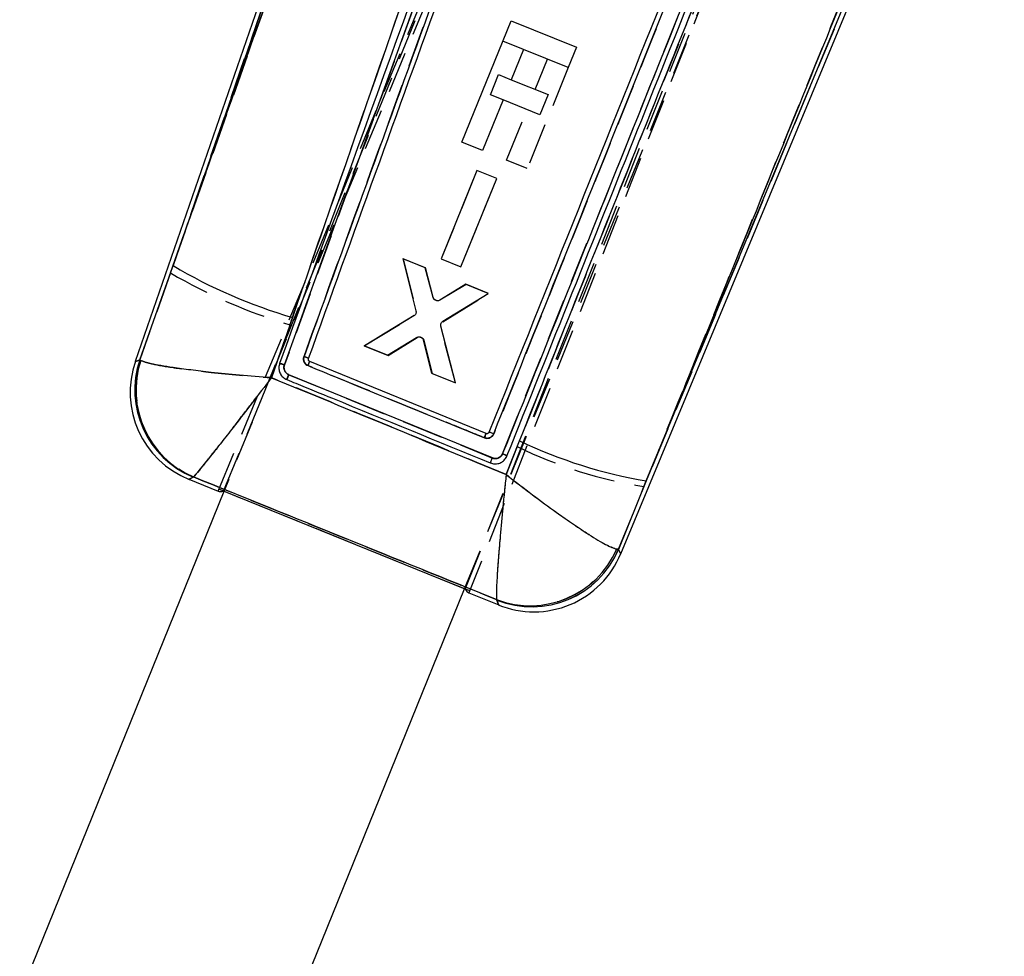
# Model space of a CAD drawing. Extents: x 74 to 804, y 24 to 525.
# Tile 3 of 22: x 364 to 424, y 145 to 202. Entities that reach past the tile are written whole.
import ezdxf

# ---------------------------------------------------------------- set-up
doc = ezdxf.new("R2010")
doc.units = 0
doc.header["$LTSCALE"] = 2
doc.linetypes.add('HIDDEN', pattern=[1.905, 1.27, -0.635])
doc.layers.get('0').update_dxf_attribs({"linetype": 'CONTINUOUS'})

msp = doc.modelspace()

# ---------------------------------------------------------------- linework, layer by layer
at = {"color": 7, "linetype": 'HIDDEN'}
for p, q in [((391.151458, 167.267732), (424.16279, 250.716731)), ((424.367003, 250.497177), (391.381189, 167.038247)), ((376.250207, 173.308089), (405.836984, 244.567484)), ((405.212723, 244.652122), (376.28676, 173.293278)), ((375.925533, 173.303336), (405.338086, 244.082138)), ((391.114823, 167.282581), (420.040786, 238.641426)), ((372.995548, 186.751455), (389.934771, 235.764101)), ((389.132678, 232.439995), (372.995548, 186.751455)), ((397.148974, 228.448004), (380.012318, 181.091502)), ((393.454611, 175.615549), (409.5653, 215.784639)), ((416.80067, 208.811641), (402.162537, 173.58622)), ((394.744418, 200.516179), (393.472753, 201.031655)), ((395.470008, 198.053822), (396.224879, 199.916065)), ((397.497706, 199.400082), (394.976921, 193.181455)), ((392.700389, 197.727308), (393.204935, 198.971987)), ((393.204935, 198.971987), (393.989928, 198.653787)), ((393.48539, 197.409093), (392.700389, 197.727308)), ((393.704094, 193.697408), (394.965462, 196.809128)), ((394.976921, 193.181455), (393.704094, 193.697408)), ((391.874731, 193.057254), (389.670469, 187.618315)), ((393.091552, 192.563876), (391.874731, 193.057254)), ((390.88738, 187.124908), (393.091552, 192.563876)), ((387.325019, 187.61827), (388.136268, 184.433669)), ((388.693258, 187.0635), (387.325019, 187.61827)), ((389.670469, 187.618315), (390.88738, 187.124908)), ((389.170192, 185.247093), (388.693258, 187.0635)), ((372.995548, 186.751455), (371.103801, 181.403175)), ((391.187206, 186.052293), (389.581725, 185.081527)), ((392.584123, 185.485899), (391.187206, 186.052293)), ((389.765374, 183.739975), (392.584123, 185.485899)), ((388.012029, 184.130102), (384.925209, 182.258546)), ((384.925209, 182.258546), (388.012029, 184.130102)), ((379.219383, 180.297345), (380.34904, 183.557123)), ((390.546821, 179.97925), (389.643632, 183.435366)), ((386.404976, 181.658581), (388.188682, 182.763487)), ((388.370275, 182.801709), (388.31269, 182.799429)), ((384.925209, 182.258546), (386.404976, 181.658581)), ((386.404976, 181.658581), (384.925209, 182.258546)), ((388.603747, 182.596043), (389.123298, 180.556416)), ((371.103801, 181.403175), (371.159337, 181.3647)), ((380.2827, 180.482596), (392.824829, 175.348654)), ((389.123298, 180.556416), (390.546821, 179.97925)), ((394.355133, 176.049814), (393.672809, 174.335182)), ((374.387868, 174.175024), (374.41013, 174.181655)), ((400.596388, 169.724822), (402.162537, 173.58622)), ((391.428508, 167.157985), (375.974938, 173.422232)), ((400.596388, 169.724822), (400.485992, 169.735529)), ((393.084913, 166.62471), (393.105246, 166.593611))]:
    msp.add_line(p, q, dxfattribs=at)
at = {"color": 7, "linetype": 'CONTINUOUS'}
for p, q in [((389.679283, 235.854909), (370.820686, 181.288674)), ((389.934771, 235.764101), (373.152345, 187.205136)), ((400.731608, 169.436246), (417.051509, 208.708689)), ((402.309328, 173.939452), (416.80067, 208.811641)), ((390.951969, 194.812998), (393.983729, 202.292204)), ((393.983729, 202.292204), (398.008682, 200.660646)), ((394.745588, 200.515702), (393.990718, 198.653474)), ((397.497714, 199.400112), (394.745588, 200.515702)), ((398.008682, 200.660646), (397.497714, 199.400112)), ((393.990718, 198.653474), (396.255784, 197.73531)), ((393.486164, 197.40878), (392.224796, 194.297045)), ((395.751238, 196.490616), (393.486164, 197.40878)), ((396.255784, 197.73531), (395.751238, 196.490616)), ((392.224796, 194.297045), (390.951969, 194.812998)), ((391.87517, 193.056941), (389.670029, 187.618375)), ((393.092081, 192.563787), (391.87517, 193.056941)), ((390.887022, 187.125176), (393.092081, 192.563787)), ((388.707966, 187.057286), (387.310944, 187.623426)), ((387.310944, 187.623426), (388.118401, 184.407592)), ((389.670029, 187.618375), (390.887022, 187.125176)), ((371.099889, 181.401581), (373.152345, 187.205136)), ((389.184348, 185.242608), (388.707966, 187.057286)), ((391.2021, 186.046526), (389.594994, 185.074881)), ((392.570428, 185.491994), (391.2021, 186.046526)), ((389.770709, 183.771133), (392.570428, 185.491994)), ((380.503274, 184.013978), (379.215948, 180.297911)), ((387.993686, 184.104189), (384.938911, 182.252467)), ((390.560895, 179.974079), (389.648504, 183.466747)), ((386.36253, 181.675523), (388.155632, 182.777688)), ((388.570137, 182.608873), (389.081024, 180.573821)), ((384.938911, 182.252467), (386.36253, 181.675523)), ((371.099889, 181.401581), (371.154778, 181.363463)), ((381.494805, 181.472063), (381.494641, 181.471601)), ((392.432928, 176.850229), (381.572187, 181.299016)), ((392.824523, 175.348759), (380.282439, 180.482626)), ((389.081024, 180.573821), (390.560895, 179.974079)), ((392.611742, 176.926792), (392.602794, 176.908612)), ((393.673561, 174.332187), (394.49843, 176.405445)), ((393.708743, 175.440967), (393.724762, 175.478026)), ((374.406107, 174.179673), (374.384098, 174.173117)), ((374.115393, 174.037099), (375.926815, 173.302814)), ((402.309328, 173.939452), (400.598183, 169.720992)), ((376.28676, 173.293278), (363.701377, 142.245784)), ((391.151458, 167.267732), (376.250207, 173.308089)), ((400.488019, 169.73146), (400.598183, 169.720992)), ((368.111253, 110.53396), (391.114823, 167.282581)), ((391.379908, 167.038769), (393.215612, 166.294649)), ((393.106714, 166.58964), (393.086411, 166.620597))]:
    msp.add_line(p, q, dxfattribs=at)
at = {"color": 7, "linetype": 'HIDDEN', "flags": 128}
for points in [[(371.103801, 181.403175), (370.852597, 181.301579), (370.820686, 181.288674)], [(374.115393, 174.037099), (374.146104, 174.052641), (374.387868, 174.175024)], [(400.731608, 169.436246), (400.716379, 169.468753), (400.596388, 169.724822)], [(393.105246, 166.593611), (393.203184, 166.328326), (393.215612, 166.294649)]]:
    msp.add_lwpolyline(points, dxfattribs=at)
at = {"color": 8, "linetype": 'CONTINUOUS', "flags": 128}
for points in [[(370.820686, 181.288674), (370.851293, 181.301042), (371.099889, 181.401581)], [(374.384098, 174.173117), (374.144852, 174.052), (374.115393, 174.037099)], [(400.598183, 169.720992), (400.716975, 169.467479), (400.731608, 169.436246)], [(393.215612, 166.294649), (393.203668, 166.327), (393.106714, 166.58964)]]:
    msp.add_lwpolyline(points, dxfattribs=at)
at = {"color": 7, "linetype": 'CONTINUOUS'}
for centre, radius, start, end in [((389.208726, 214.12937), 31.348393, 239.19008485, 253.87701341), ((376.604114, 179.542079), 5.809839, 161.33340432, 247.53536224), ((376.288824, 179.398831), 5.7855, 160.60121629, 248.23355622), ((376.68707, 179.539679), 5.825157, 161.75459458, 246.94770037), ((371.77512, 185.080259), 10.501444, 337.36277639, 338.89557562), ((407.193036, 203.011619), 29.47951, 244.49278779, 260.46416314), ((395.148523, 172.074932), 5.83113, 249.28997295, 336.30362977), ((395.249085, 171.991213), 5.810916, 248.36573625, 337.00305323), ((395.389042, 171.656383), 5.7855, 247.64308508, 337.69719266)]:
    msp.add_arc(centre, radius, start, end, dxfattribs=at)
at = {"color": 7, "linetype": 'HIDDEN'}
for centre, radius, start, end in [((389.867982, 215.531339), 33.361066, 239.61869968, 253.42137307), ((388.334134, 182.522924), 0.28112, 82.61394541, 121.15817581), ((376.608562, 179.544107), 5.810209, 161.33914464, 247.52962999), ((376.692445, 179.54167), 5.825695, 161.7641522, 246.9355047), ((374.837033, 183.852153), 7.202833, 337.00529374, 339.23946895), ((406.470404, 200.841393), 27.593517, 243.95593756, 261.01831035), ((395.146289, 172.079922), 5.83169, 249.29978581, 336.29615424), ((395.247208, 171.995707), 5.811251, 248.37138904, 336.99734141)]:
    msp.add_arc(centre, radius, start, end, dxfattribs=at)
at = {"color": 7, "linetype": 'CONTINUOUS'}
for centre, major_axis, start_param, end_param in [((403.270578, 239.103239), (27.346588, 65.799261), 3.141928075, 3.201772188), ((417.571126, 233.306381), (26.188385, 66.268749), 3.08141312, 3.141257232)]:
    msp.add_ellipse(centre, major_axis=major_axis, ratio=0.069924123, start_param=start_param, end_param=end_param, dxfattribs=at)
for points, knots in [([(373.152345, 187.205136), (374.748062, 191.724361), (380.155692, 207.039299), (385.564495, 222.352154), (389.377236, 233.146399)], [0, 0, 0, 0, 0.295086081, 1, 1, 1, 1]), ([(396.5436, 230.006993), (392.763851, 219.203697), (387.402069, 203.878624), (382.075051, 188.539809), (380.503274, 184.013978)], [0, 0, 0, 0, 0.7049425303, 1, 1, 1, 1]), ([(396.86685, 228.592858), (396.797982, 228.402555), (396.453635, 227.451031), (395.007504, 223.454574), (389.357706, 207.840325), (383.986053, 192.984664), (379.715621, 181.174502)], [0, 0, 0, 0, 0.012041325, 0.060207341, 0.252870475, 1, 1, 1, 1]), ([(380.012371, 181.091562), (382.871646, 188.994854), (388.590175, 204.801383), (394.310487, 220.605293), (397.170633, 228.507221)], [0, 0, 0, 0, 0.500001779, 1, 1, 1, 1]), ([(397.814304, 227.455482), (395.017185, 219.727643), (389.48459, 204.442271), (383.953735, 189.154764), (381.219119, 181.596175)], [0, 0, 0, 0, 0.505570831, 1, 1, 1, 1]), ([(381.494641, 181.471601), (384.24693, 189.083678), (389.718553, 204.216689), (395.193155, 219.347256), (397.91397, 226.866975)], [0, 0, 0, 0, 0.503011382, 1, 1, 1, 1]), ([(408.217348, 215.855554), (408.197415, 215.805853), (407.876306, 215.005203), (406.350605, 211.200732), (401.166935, 198.273862), (396.28745, 186.098484), (392.611742, 176.926792)], [0, 0, 0, 0, 0.003830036, 0.061700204, 0.293180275, 1, 1, 1, 1]), ([(392.906599, 176.836461), (395.504691, 183.315384), (400.731466, 196.349514), (405.960558, 209.385062), (408.590406, 215.940982)], [0, 0, 0, 0, 0.497073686, 1, 1, 1, 1]), ([(409.565486, 215.784505), (406.879679, 209.089124), (401.508143, 195.698554), (396.139186, 182.30996), (393.454745, 175.615758)], [0, 0, 0, 0, 0.500007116, 1, 1, 1, 1]), ([(393.724881, 175.478324), (396.407839, 182.17338), (401.773764, 195.563514), (407.143872, 208.955148), (409.828931, 215.650976)], [0, 0, 0, 0, 0.499999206, 1, 1, 1, 1]), ([(394.49843, 176.405445), (396.639164, 181.768641), (401.304052, 193.455621), (406.006224, 205.130293), (408.550553, 211.447418)], [0, 0, 0, 0, 0.45890348, 1, 1, 1, 1]), ([(416.534238, 208.920717), (413.965295, 202.605008), (409.222105, 190.943942), (404.482111, 179.284202), (402.309328, 173.939452)], [0, 0, 0, 0, 0.5416064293, 1, 1, 1, 1]), ([(389.30621, 185.078621), (389.281143, 185.098003), (389.231009, 185.136767), (389.197102, 185.199993), (389.186231, 185.236318), (389.184348, 185.242608)], [0, 0, 0, 0, 0.452605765, 0.905203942, 1, 1, 1, 1]), ([(389.594994, 185.074896), (389.565883, 185.061695), (389.507652, 185.035291), (389.410077, 185.035264), (389.343205, 185.056867), (389.311094, 185.075749), (389.30621, 185.078621)], [0, 0, 0, 0, 0.3150481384, 0.6301913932, 0.9437520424, 1, 1, 1, 1]), ([(388.118401, 184.407592), (388.122966, 184.3766), (388.132095, 184.314626), (388.105527, 184.223021), (388.05748, 184.149954), (388.012875, 184.117955), (387.993686, 184.104189)], [0, 0, 0, 0, 0.265875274, 0.531668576, 0.798520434, 1, 1, 1, 1]), ([(389.648504, 183.466747), (389.64364, 183.497608), (389.63391, 183.559327), (389.659487, 183.650956), (389.706846, 183.72463), (389.751392, 183.757067), (389.770709, 183.771133)], [0, 0, 0, 0, 0.265056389, 0.530100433, 0.796231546, 1, 1, 1, 1]), ([(388.155632, 182.777688), (388.184209, 182.7913), (388.241367, 182.818526), (388.337834, 182.820157), (388.414431, 182.797508), (388.453444, 182.771414), (388.46641, 182.762742)], [0, 0, 0, 0, 0.286459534, 0.572964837, 0.858075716, 1, 1, 1, 1]), ([(388.46641, 182.762742), (388.490249, 182.74147), (388.537906, 182.698945), (388.559397, 182.638888), (388.570137, 182.608873)], [0, 0, 0, 0, 0.500218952, 1, 1, 1, 1]), ([(381.219119, 181.596175), (381.211662, 181.571386), (381.18996, 181.499237), (381.191377, 181.371365), (381.241153, 181.229815), (381.334717, 181.10881), (381.423164, 181.061859), (381.467536, 181.038305)], [0, 0, 0, 0, 0.115648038, 0.336591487, 0.557284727, 0.777897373, 1, 1, 1, 1]), ([(381.494805, 181.472063), (381.491571, 181.476435), (381.485102, 181.48518), (381.422264, 181.515976), (381.330472, 181.554824), (381.256237, 181.582391), (381.219119, 181.596175)], [0, 0, 0, 0, 0.250003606, 0.500001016, 0.750000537, 1, 1, 1, 1]), ([(381.572187, 181.299016), (381.558428, 181.306347), (381.530907, 181.321012), (381.501761, 181.35873), (381.486256, 181.402876), (381.48592, 181.442253), (381.492469, 181.464291), (381.494641, 181.471601)], [0, 0, 0, 0, 0.222742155, 0.445522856, 0.668026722, 0.889891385, 1, 1, 1, 1]), ([(379.215948, 180.297911), (379.209774, 180.298358), (378.546759, 180.346347), (377.259571, 180.450146), (375.589094, 180.612964), (374.21822, 180.77091), (372.892355, 180.950528), (371.676901, 181.160732), (371.327295, 181.296478), (371.154778, 181.363463)], [0, 0, 0, 0, 0.001591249, 0.170879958, 0.331878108, 0.459851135, 0.587799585, 0.796594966, 1, 1, 1, 1]), ([(379.715517, 181.174248), (379.693725, 181.087856), (379.650166, 180.915174), (379.698669, 180.647061), (379.827015, 180.412023), (379.994408, 180.25797), (380.115179, 180.20058), (380.156234, 180.181071)], [0, 0, 0, 0, 0.22207776, 0.443893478, 0.665137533, 0.88616742, 1, 1, 1, 1]), ([(380.012453, 181.091815), (379.974539, 181.105105), (379.89871, 181.131684), (379.8012, 181.161045), (379.732329, 181.177724), (379.721064, 181.175395), (379.715517, 181.174248)], [0, 0, 0, 0, 0.25189687, 0.503801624, 0.755696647, 1, 1, 1, 1]), ([(380.282432, 180.482611), (380.250063, 180.498563), (380.169065, 180.538482), (380.0656, 180.644302), (379.99432, 180.792208), (379.974363, 180.949498), (380.000383, 181.046792), (380.012356, 181.091562)], [0, 0, 0, 0, 0.147103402, 0.368108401, 0.589467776, 0.811090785, 1, 1, 1, 1]), ([(381.467536, 181.03832), (381.6554, 180.961415), (382.594721, 180.57689), (386.216977, 179.09409), (389.651391, 177.688324), (392.334342, 176.590145)], [0, 0, 0, 0, 0.051863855, 0.259319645, 1, 1, 1, 1]), ([(379.215948, 180.297911), (379.212196, 180.293004), (378.809373, 179.766208), (378.028883, 178.750039), (377.021506, 177.447766), (376.19925, 176.39356), (375.409, 175.389866), (374.692938, 174.496809), (374.50088, 174.284459), (374.406107, 174.179673)], [0, 0, 0, 0, 0.0015919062, 0.1708814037, 0.3318800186, 0.4598522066, 0.5878005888, 0.7965954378, 1, 1, 1, 1]), ([(379.215948, 180.297911), (381.638169, 179.300155), (386.458611, 177.314528), (391.276574, 175.322995), (393.673561, 174.332187)], [0, 0, 0, 0, 0.502489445, 1, 1, 1, 1]), ([(380.281985, 180.482805), (380.274054, 180.463429), (380.258191, 180.424675), (380.234859, 180.367872), (380.213098, 180.315102), (380.193793, 180.268545), (380.177784, 180.230085), (380.165784, 180.201624), (380.158997, 180.18584), (380.157324, 180.182245), (380.156688, 180.180877)], [0, 0, 0, 0, 0.131334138, 0.262687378, 0.394032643, 0.525362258, 0.656717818, 0.788052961, 0.91939068, 1, 1, 1, 1]), ([(380.156688, 180.180877), (380.34456, 180.103993), (381.283928, 179.71957), (385.465053, 178.008087), (389.457635, 176.371922), (392.698876, 175.043657)], [0, 0, 0, 0, 0.044931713, 0.224660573, 1, 1, 1, 1]), ([(392.432928, 176.850244), (392.431778, 176.846316), (392.429478, 176.838461), (392.407345, 176.77927), (392.374786, 176.69416), (392.347824, 176.624817), (392.334342, 176.590145)], [0, 0, 0, 0, 0.249993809, 0.500001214, 0.749994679, 1, 1, 1, 1]), ([(392.334364, 176.590204), (392.382518, 176.576631), (392.478828, 176.549484), (392.630142, 176.572042), (392.764343, 176.63989), (392.85813, 176.735225), (392.89309, 176.808247), (392.906599, 176.836461)], [0, 0, 0, 0, 0.215726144, 0.431470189, 0.6474488, 0.863779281, 1, 1, 1, 1]), ([(392.602794, 176.908612), (392.597937, 176.901326), (392.584524, 176.881203), (392.552649, 176.856049), (392.508415, 176.840296), (392.466549, 176.83949), (392.442328, 176.847237), (392.432928, 176.850244)], [0, 0, 0, 0, 0.1348352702, 0.3723490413, 0.6101817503, 0.848713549, 1, 1, 1, 1]), ([(392.906599, 176.836461), (392.869184, 176.851085), (392.794355, 176.880334), (392.697726, 176.912556), (392.629164, 176.930755), (392.617486, 176.928098), (392.611742, 176.926792)], [0, 0, 0, 0, 0.2520163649, 0.5040230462, 0.7560365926, 1, 1, 1, 1]), ([(392.698876, 175.043672), (392.784213, 175.018462), (392.954871, 174.968046), (393.224327, 175.004923), (393.464348, 175.122608), (393.625183, 175.28283), (393.687548, 175.400856), (393.708743, 175.440967)], [0, 0, 0, 0, 0.22137153, 0.442700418, 0.664115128, 0.885851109, 1, 1, 1, 1]), ([(392.698914, 175.043642), (392.699518, 175.044996), (392.701205, 175.048776), (392.707863, 175.064432), (392.719912, 175.093332), (392.736056, 175.132277), (392.755455, 175.179433), (392.777328, 175.232799), (392.800738, 175.290176), (392.816595, 175.329231), (392.824523, 175.348759)], [0, 0, 0, 0, 0.0738005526, 0.2061106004, 0.3384255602, 0.470734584, 0.6030393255, 0.7353648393, 0.8676791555, 1, 1, 1, 1]), ([(393.454745, 175.615758), (393.434903, 175.576035), (393.390784, 175.487713), (393.274159, 175.383458), (393.123624, 175.318565), (392.965507, 175.304985), (392.869054, 175.334932), (392.824523, 175.348759)], [0, 0, 0, 0, 0.1751840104, 0.3895095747, 0.6033531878, 0.816875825, 1, 1, 1, 1]), ([(393.724821, 175.478175), (393.721925, 175.483116), (393.716133, 175.492998), (393.654792, 175.527243), (393.564631, 175.570259), (393.491414, 175.60069), (393.454805, 175.615907)], [0, 0, 0, 0, 0.250001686, 0.500000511, 0.749992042, 1, 1, 1, 1]), ([(393.086411, 166.620597), (389.970823, 167.880999), (383.743869, 170.400096), (377.517287, 172.920384), (374.406107, 174.179673)], [0, 0, 0, 0, 0.500339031, 1, 1, 1, 1]), ([(393.673561, 174.332187), (393.672923, 174.326052), (393.601819, 173.642744), (393.469442, 172.325242), (393.314513, 170.643511), (393.202135, 169.292845), (393.115878, 168.102866), (393.059049, 167.04384), (393.077028, 166.76574), (393.086411, 166.620597)], [0, 0, 0, 0, 0.001604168, 0.178686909, 0.346568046, 0.479537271, 0.612476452, 0.797748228, 1, 1, 1, 1]), ([(393.673561, 174.332187), (393.678432, 174.328367), (394.220727, 173.903022), (395.282399, 173.087044), (396.682209, 172.05868), (397.845226, 171.243909), (398.910707, 170.537952), (399.922806, 169.928252), (400.294187, 169.798947), (400.488019, 169.73146)], [0, 0, 0, 0, 0.0016046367, 0.1786809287, 0.3465627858, 0.4795299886, 0.6124660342, 0.7977380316, 1, 1, 1, 1])]:
    msp.add_open_spline(points, degree=3, knots=knots, dxfattribs=at)
at = {"color": 7, "linetype": 'HIDDEN'}
for points, knots in [([(380.34904, 183.557123), (380.618216, 184.332831), (385.912125, 199.588726), (391.244262, 214.829428), (396.305278, 229.295194)], [0, 0, 0, 0, 0.050846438, 1, 1, 1, 1]), ([(381.219119, 181.596264), (383.953703, 189.15485), (389.484521, 204.442424), (395.017044, 219.727789), (397.81414, 227.455661)], [0, 0, 0, 0, 0.494426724, 1, 1, 1, 1]), ([(408.590227, 215.941101), (405.960401, 209.385182), (400.731355, 196.34964), (395.504629, 183.315444), (392.906561, 176.836491)], [0, 0, 0, 0, 0.502926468, 1, 1, 1, 1]), ([(408.552043, 211.4456), (406.04633, 205.225832), (401.295575, 193.433346), (396.58241, 181.628414), (394.355133, 176.049814)], [0, 0, 0, 0, 0.527434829, 1, 1, 1, 1]), ([(402.162537, 173.58622), (404.422662, 179.145953), (409.210584, 190.923869), (414.00169, 202.703105), (416.531168, 208.921984)], [0, 0, 0, 0, 0.47204734, 1, 1, 1, 1]), ([(389.380068, 185.048684), (389.349935, 185.058573), (389.289677, 185.078348), (389.218274, 185.143739), (389.183184, 185.204854), (389.172075, 185.240993), (389.1702, 185.247093)], [0, 0, 0, 0, 0.311962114, 0.623847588, 0.936501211, 1, 1, 1, 1]), ([(388.370275, 182.801709), (388.400845, 182.794619), (388.461988, 182.78044), (388.537954, 182.722238), (388.584208, 182.656837), (388.598741, 182.611616), (388.603747, 182.596043)], [0, 0, 0, 0, 0.283484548, 0.567002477, 0.850880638, 1, 1, 1, 1]), ([(381.467536, 181.038395), (381.421634, 181.062943), (381.333264, 181.110202), (381.240594, 181.231574), (381.191367, 181.371439), (381.189963, 181.499316), (381.211662, 181.57147), (381.219119, 181.596264)], [0, 0, 0, 0, 0.229945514, 0.442685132, 0.663383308, 0.884329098, 1, 1, 1, 1]), ([(381.494805, 181.472063), (381.491574, 181.476445), (381.48511, 181.485209), (381.422273, 181.516039), (381.330478, 181.554899), (381.256239, 181.582476), (381.219119, 181.596264)], [0, 0, 0, 0, 0.250000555, 0.500001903, 0.749993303, 1, 1, 1, 1]), ([(371.159337, 181.3647), (371.331808, 181.29767), (371.681823, 181.161638), (372.89582, 180.951134), (374.221618, 180.771095), (375.592455, 180.612828), (377.262946, 180.449808), (378.550162, 180.345763), (379.213206, 180.297792), (379.219383, 180.297345)], [0, 0, 0, 0, 0.202940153, 0.411852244, 0.539873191, 0.667918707, 0.829015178, 0.998407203, 1, 1, 1, 1]), ([(379.715495, 181.174174), (379.721043, 181.17533), (379.732312, 181.177679), (379.801186, 181.161035), (379.898689, 181.131682), (379.974516, 181.105114), (380.01243, 181.09183)], [0, 0, 0, 0, 0.24432976, 0.496214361, 0.748104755, 1, 1, 1, 1]), ([(380.012311, 181.091502), (380.002322, 181.056517), (379.977486, 180.969537), (379.98675, 180.821866), (380.04859, 180.670261), (380.151694, 180.549974), (380.241329, 180.503863), (380.2827, 180.482581)], [0, 0, 0, 0, 0.148702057, 0.369706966, 0.590393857, 0.810947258, 1, 1, 1, 1]), ([(392.329797, 176.592037), (392.141931, 176.668932), (391.202601, 177.053405), (387.581844, 178.535474), (384.148961, 179.940741), (381.467536, 181.038395)], [0, 0, 0, 0, 0.051885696, 0.25942788, 1, 1, 1, 1]), ([(374.41013, 174.181655), (374.504895, 174.286309), (374.697214, 174.498697), (375.412394, 175.390227), (376.202625, 176.393518), (377.024834, 177.447467), (378.032338, 178.749468), (378.812544, 179.765838), (379.21563, 180.292442), (379.219383, 180.297345)], [0, 0, 0, 0, 0.202940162, 0.411851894, 0.539872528, 0.667917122, 0.829014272, 0.998408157, 1, 1, 1, 1]), ([(393.672809, 174.335182), (391.276397, 175.3254), (386.459794, 177.315663), (381.640783, 179.300185), (379.219383, 180.297345)], [0, 0, 0, 0, 0.497531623, 1, 1, 1, 1]), ([(380.156293, 180.181056), (380.156957, 180.182403), (380.158703, 180.18595), (380.165624, 180.201701), (380.177757, 180.230116), (380.193925, 180.268514), (380.213371, 180.315042), (380.235281, 180.367764), (380.25877, 180.424514), (380.274723, 180.463235), (380.2827, 180.482596)], [0, 0, 0, 0, 0.080447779, 0.211813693, 0.343175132, 0.474537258, 0.605915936, 0.737286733, 0.868639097, 1, 1, 1, 1]), ([(392.329797, 176.592037), (392.343838, 176.626476), (392.371919, 176.695352), (392.405924, 176.779856), (392.429129, 176.838586), (392.431662, 176.846348), (392.432928, 176.850229)], [0, 0, 0, 0, 0.2500022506, 0.5000005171, 0.7500046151, 1, 1, 1, 1]), ([(392.906561, 176.836491), (392.893051, 176.808276), (392.858087, 176.735262), (392.7643, 176.639929), (392.630113, 176.572101), (392.477142, 176.549234), (392.37943, 176.577619), (392.329797, 176.592037)], [0, 0, 0, 0, 0.135286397, 0.350100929, 0.56458804, 0.778833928, 1, 1, 1, 1]), ([(392.824836, 175.348654), (392.860608, 175.336977), (392.948115, 175.30841), (393.097999, 175.312909), (393.252474, 175.370177), (393.381249, 175.473778), (393.430519, 175.568992), (393.454611, 175.615549)], [0, 0, 0, 0, 0.148306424, 0.362792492, 0.577754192, 0.793532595, 1, 1, 1, 1]), ([(393.454723, 175.615817), (393.491335, 175.600602), (393.564559, 175.570171), (393.654733, 175.527139), (393.71608, 175.492876), (393.721878, 175.482996), (393.724777, 175.478056)], [0, 0, 0, 0, 0.2499949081, 0.4999951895, 0.7499984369, 1, 1, 1, 1]), ([(374.41013, 174.181655), (377.52029, 172.922767), (383.745033, 170.403201), (389.970145, 167.884804), (393.084913, 166.62471)], [0, 0, 0, 0, 0.499644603, 1, 1, 1, 1]), ([(393.672809, 174.335182), (393.672171, 174.329047), (393.601206, 173.647086), (393.469086, 172.33207), (393.314218, 170.651978), (393.201666, 169.301036), (393.115138, 168.109724), (393.057947, 167.049278), (393.075666, 166.770311), (393.084913, 166.62471)], [0, 0, 0, 0, 0.001604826, 0.178407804, 0.346059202, 0.479153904, 0.612217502, 0.797604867, 1, 1, 1, 1]), ([(393.672809, 174.335182), (393.677679, 174.331362), (394.218913, 173.906849), (395.278624, 173.092486), (396.676983, 172.06518), (397.840069, 171.250262), (398.906579, 170.543546), (399.919761, 169.933045), (400.291806, 169.803266), (400.485992, 169.735529)], [0, 0, 0, 0, 0.001605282, 0.178403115, 0.34605403, 0.479146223, 0.612207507, 0.797595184, 1, 1, 1, 1])]:
    msp.add_open_spline(points, degree=3, knots=knots, dxfattribs=at)

doc.saveas('drawing.dxf')
